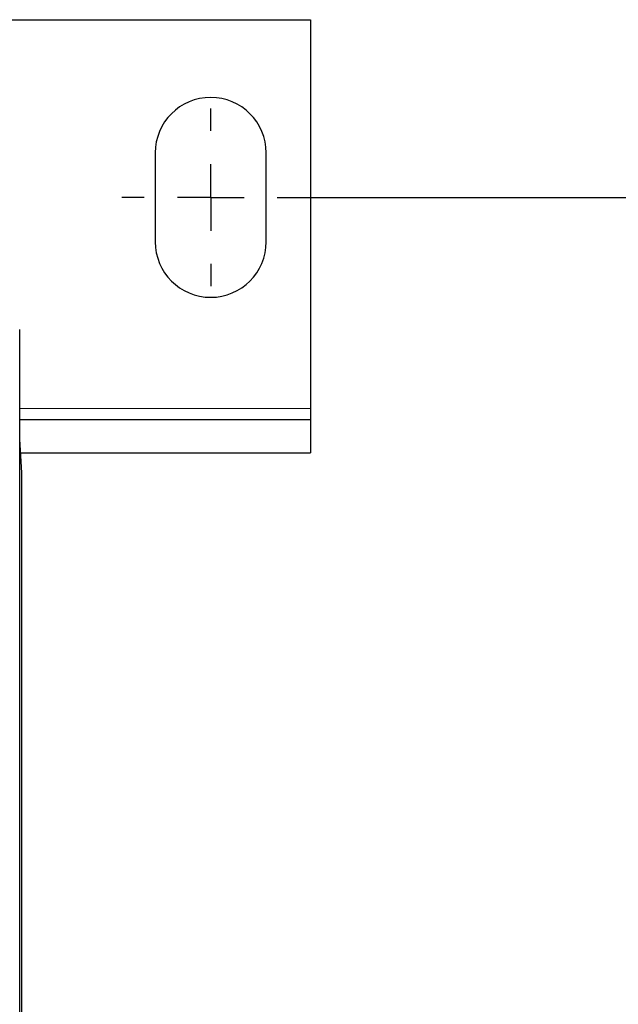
# Model space of a CAD drawing. Header units: millimetres. Extents: x 5 to 418, y 2 to 292.
# Tile 12 of 51: x 139 to 157, y 93 to 123. Entities that reach past the tile are written whole.
import ezdxf

# ---------------------------------------------------------------- set-up
doc = ezdxf.new("R2010")
doc.units = ezdxf.units.MM
doc.layers.add('SLD-0', color=7, linetype='Continuous')
doc.styles.add('SLDTEXTSTYLE0', font='TXT', dxfattribs={"width": 0.605})
doc.dimstyles.new('SLDDIMSTYLE0', dxfattribs={"dimtxt": 3.5, "dimasz": 3.302, "dimexe": 0, "dimexo": 0.0625, "dimgap": 0.875, "dimtad": 1, "dimlfac": 3, "dimrnd": 1e-09, "dimzin": 12, "dimdsep": 46, "dimtxsty": 'SLDTEXTSTYLE0', "dimsah": 1, "dimcen": 0.09, "dimadec": 0, "dimazin": 3, "dimtfac": 1, "dimtofl": 0, "dimtmove": 0, "dimatfit": 3, "dimfxl": 1, "dimfrac": 2, "dimtolj": 1, "dimtzin": 12, "dimarcsym": 0})
doc.dimstyles.new('SLDDIMSTYLE1', dxfattribs={"dimtxt": 3.5, "dimasz": 3.302, "dimexe": 0, "dimexo": 0.0625, "dimgap": 0.875, "dimtad": 1, "dimlfac": 3, "dimrnd": 1e-09, "dimzin": 12, "dimdsep": 46, "dimtxsty": 'SLDTEXTSTYLE0', "dimsah": 1, "dimcen": 0.09, "dimadec": 0, "dimazin": 3, "dimtfac": 1, "dimtmove": 0, "dimatfit": 0, "dimfxl": 1, "dimfrac": 2, "dimtolj": 1, "dimtzin": 12, "dimarcsym": 0})

# ---------------------------------------------------------------- blocks, each defined once
blk = doc.blocks.new('_D_5')
at = {"layer": 'SLD-0'}
for p, q in [((155.561, 84.459), (155.561, 92.61)), ((147.77, 84.459), (156.561, 84.459)), ((155.561, 79.126), (155.561, 84.459)), ((148.104, 79.126), (156.561, 79.126)), ((155.561, 79.126), (155.561, 72.776))]:
    blk.add_line(p, q, dxfattribs=at)
for points in [[(155.561, 84.459), (156.069, 87.761), (155.053, 87.761)], [(155.561, 79.126), (155.053, 75.824), (156.069, 75.824)]]:
    blk.add_solid(points, dxfattribs=at)
at = {"layer": 'SLD-0', "insert": (151.049, 87.263), "char_height": 3.5, "attachment_point": 1, "rotation": 90, "style": 'SLDTEXTSTYLE0'}
blk.add_mtext('16', dxfattribs=at)
blk = doc.blocks.new('_D_7')
at = {"layer": 'SLD-0', "color": 7}
for p, q in [((147.77, 117.392), (164.412, 117.392)), ((163.412, 84.459), (163.412, 117.392)), ((147.77, 84.459), (164.412, 84.459))]:
    blk.add_line(p, q, dxfattribs=at)
for points in [[(163.412, 117.392), (162.904, 114.09), (163.92, 114.09)], [(163.412, 84.459), (163.92, 87.761), (162.904, 87.761)]]:
    blk.add_solid(points, dxfattribs=at)
at = {"layer": 'SLD-0', "color": 7, "insert": (158.9, 96.247), "char_height": 3.5, "attachment_point": 1, "rotation": 90, "style": 'SLDTEXTSTYLE0'}
blk.add_mtext('98,8', dxfattribs=at)
blk = doc.blocks.new('SW_CENTERMARKSYMBOL_8')
at = {"layer": 'SLD-0', "color": 0}
for p, q in [((0, 2), (0, 2.667)), ((0, 0), (0, 1)), ((-2, 0), (-2.667, 0)), ((0, 0), (-1, 0)), ((0, 0), (0, -1)), ((0, 0), (1, 0)), ((2, 0), (2.667, 0)), ((0, -2), (0, -2.667))]:
    blk.add_line(p, q, dxfattribs=at)

msp = doc.modelspace()

# ---------------------------------------------------------------- linework, layer by layer
at = {"color": 7, "linetype": 'Continuous', "lineweight": 25}
for p, q in [((132.9369, 122.7258), (148.1036, 122.7258)), ((148.1036, 122.7258), (148.1036, 111.0591)), ((143.4369, 118.7258), (143.4369, 116.0591)), ((146.7703, 116.0591), (146.7703, 118.7258)), ((139.3703, 88.4258), (139.3703, 113.4258)), ((148.1036, 111.0591), (148.1036, 110.7258)), ((139.3703, 110.7258), (148.1036, 110.7258)), ((148.1036, 110.7258), (148.1036, 109.7258)), ((139.4136, 109.7258), (148.1036, 109.7258)), ((139.4369, 92.7258), (139.4369, 109.1258))]:
    msp.add_line(p, q, dxfattribs=at)
at = {"color": 7, "linetype": 'Continuous', "lineweight": 18}
msp.add_line((139.3703, 111.0591), (148.1036, 111.0591), dxfattribs=at)
at = {"color": 7, "linetype": 'Continuous', "lineweight": 25, "flags": 128}
msp.add_lwpolyline([(139.4369, 109.1258), (139.3708, 110.1352), (139.3703, 110.1391)], dxfattribs=at)
at = {"color": 7, "linetype": 'Continuous', "lineweight": 25}
for centre, start, end in [((145.1036, 118.7258), 0, 180), ((145.1036, 116.0591), 180, 0)]:
    msp.add_arc(centre, 1.6667, start, end, dxfattribs=at)

# ---------------------------------------------------------------- block references
at = {"layer": 'SLD-0', "color": 7}
msp.add_blockref('SW_CENTERMARKSYMBOL_8', (145.1036, 117.3925), dxfattribs=at)

# ---------------------------------------------------------------- dimensions: what is measured, and where the dimension line sits
dim = msp.add_linear_dim(base=(163.4122, 117.3925), p1=(147.7703, 84.4591), p2=(147.7703, 117.3925), angle=90, dimstyle='SLDDIMSTYLE0', dxfattribs=at)
dim.commit()
dim.dimension.update_dxf_attribs({"geometry": '_D_7', "text_midpoint": (163.4122, 100.9258), "dimtype": 160})
at = {"layer": 'SLD-0'}
dim = msp.add_linear_dim(base=(155.561, 84.4591), p1=(148.1036, 79.1258), p2=(147.7703, 84.4591), angle=90, dimstyle='SLDDIMSTYLE1', dxfattribs=at)
dim.commit()
dim.dimension.update_dxf_attribs({"geometry": '_D_5', "text_midpoint": (155.561, 89.9366), "dimtype": 160})

doc.saveas('drawing.dxf')
